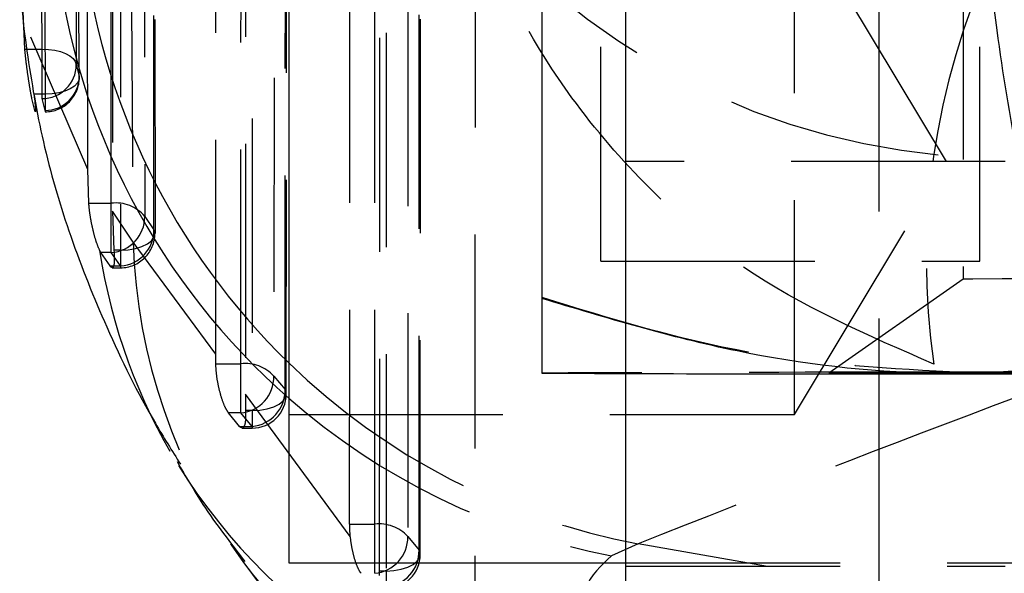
# Model space of a CAD drawing. Extents: x 40 to 416, y 16 to 281.
# Tile 24 of 41: x 236.92 to 242.76, y 239.42 to 242.71. Entities that reach past the tile are written whole.
import ezdxf

# ---------------------------------------------------------------- set-up
doc = ezdxf.new("R2010")
doc.units = 0
doc.linetypes.add('HIDDEN', pattern=[1.905, 1.27, -0.635])
doc.layers.get('0').update_dxf_attribs({"linetype": 'CONTINUOUS'})

msp = doc.modelspace()

# ---------------------------------------------------------------- linework, layer by layer
at = {"color": 7, "linetype": 'HIDDEN'}
for p, q in [((242.01705, 259.98513), (242.01705, 240.60643)), ((237.05316, 242.5329), (237.02541, 248.74358)), ((237.04507, 248.47956), (237.0708, 242.26455)), ((236.96428, 248.13935), (236.98558, 242.60413)), ((237.46355, 241.61834), (237.46077, 247.643)), ((237.72502, 241.4391), (237.7225, 247.42617)), ((237.51826, 247.32708), (237.51893, 241.33994)), ((240.51705, 241.86633), (240.51705, 247.36633)), ((237.47196, 247.05901), (237.47063, 241.57157)), ((238.23174, 240.66681), (238.23553, 246.24635)), ((238.08306, 240.72407), (238.08675, 246.06316)), ((238.50168, 240.48737), (238.50536, 246.02939)), ((238.30238, 245.93043), (238.29873, 240.38841)), ((238.2622, 245.78104), (238.25884, 240.48585)), ((237.32354, 241.81934), (237.32087, 245.70524)), ((242.51705, 245.05376), (242.51705, 241.16808)), ((239.02648, 239.71528), (239.0284, 244.8497)), ((238.87775, 239.71528), (238.87974, 244.7877)), ((239.29643, 239.5359), (239.2982, 244.6328)), ((239.09523, 244.53378), (239.09349, 239.43688)), ((239.05511, 244.50547), (239.05356, 239.43688)), ((240.36705, 241.27527), (240.36705, 243.51278)), ((242.61705, 241.27527), (242.61705, 243.51278)), ((241.51705, 240.36633), (241.51705, 243.36633)), ((242.41834, 241.86633), (241.51705, 243.36633)), ((239.62239, 243.33792), (239.61979, 238.84581)), ((236.95066, 242.5329), (236.93822, 242.80175)), ((237.32354, 241.81934), (236.98558, 242.60413)), ((236.95066, 242.5329), (237.05316, 242.5329)), ((237.05316, 242.23872), (237.05316, 242.5329)), ((237.25572, 242.44111), (237.27318, 242.37203)), ((237.27318, 242.37203), (237.2738, 242.36452)), ((237.0708, 242.26455), (237.00491, 242.26455)), ((237.0708, 242.26455), (237.0708, 242.16061)), ((237.01078, 242.16849), (236.99301, 242.23872)), ((237.0708, 242.16849), (237.05316, 242.23872)), ((237.01361, 242.16205), (237.01078, 242.16849)), ((242.76705, 241.86633), (240.51705, 241.86633)), ((240.51705, 240.60847), (240.51705, 241.86633)), ((241.51705, 240.36633), (242.41834, 241.86633)), ((237.33028, 241.61834), (237.32354, 241.81934)), ((237.33028, 241.61834), (237.46355, 241.61834)), ((237.46355, 241.32659), (237.46355, 241.61834)), ((237.59297, 241.38823), (237.47063, 241.57157)), ((237.47063, 241.57157), (237.47941, 241.33994)), ((237.66202, 241.54018), (237.71684, 241.46112)), ((238.08306, 240.72407), (237.59297, 241.38823)), ((237.40163, 241.32659), (237.39388, 241.34055)), ((237.45626, 241.24638), (237.40163, 241.32659)), ((237.46355, 241.32659), (237.40163, 241.32659)), ((237.51893, 241.24638), (237.46355, 241.32659)), ((237.51893, 241.33994), (237.47941, 241.33994)), ((237.51893, 241.33994), (237.51893, 241.23603)), ((240.36705, 241.27527), (242.61705, 241.27527)), ((237.45626, 241.24638), (237.51893, 241.24638)), ((237.46856, 241.23603), (237.51893, 241.23603)), ((242.51705, 241.16809), (241.72134, 240.61093)), ((238.08356, 240.66681), (238.08306, 240.72407)), ((238.08356, 240.66681), (238.23174, 240.66681)), ((238.23174, 240.37506), (238.23174, 240.66681)), ((238.42783, 240.59326), (238.49482, 240.51305)), ((238.88168, 239.64171), (238.25884, 240.48585)), ((238.25884, 240.48585), (238.26034, 240.38841)), ((238.22488, 240.29485), (238.15878, 240.37506)), ((238.23174, 240.37506), (238.15878, 240.37506)), ((238.29873, 240.29485), (238.23174, 240.37506)), ((238.29873, 240.38841), (238.26034, 240.38841)), ((238.29873, 240.38841), (238.29873, 240.2845)), ((238.51705, 240.36633), (241.51705, 240.36633)), ((238.22488, 240.29485), (238.29873, 240.29485)), ((238.23992, 240.2845), (238.29873, 240.2845)), ((238.87775, 239.71528), (239.02648, 239.71528)), ((239.02648, 239.42353), (239.02648, 239.71528)), ((239.22256, 239.64178), (239.28957, 239.56157)), ((240.59008, 239.59846), (240.43073, 239.52715)), ((243.23204, 239.13397), (240.59008, 239.59846)), ((240.51705, 239.48508), (249.51705, 239.48508)), ((240.51705, 239.46633), (242.76705, 239.46633)), ((239.05356, 239.43688), (239.05284, 239.4097)), ((239.09349, 239.43688), (239.05356, 239.43688)), ((239.09349, 239.43688), (239.09349, 239.33297))]:
    msp.add_line(p, q, dxfattribs=at)
at = {"color": 7, "linetype": 'CONTINUOUS'}
for p, q in [((240.01705, 245.16109), (240.01705, 241.05426)), ((238.51705, 244.24758), (238.51705, 239.48508)), ((240.51705, 228.0145), (240.51705, 240.60847)), ((242.01705, 240.60643), (242.01705, 228.01093)), ((238.51705, 239.48508), (240.51705, 239.48508))]:
    msp.add_line(p, q, dxfattribs=at)
at = {"color": 7, "linetype": 'HIDDEN', "flags": 128}
for points in [[(238.43164, 246.17276), (238.4314, 245.81841), (238.43043, 244.40104), (238.42783, 240.59326)], [(238.49482, 240.51305), (238.49506, 240.86739), (238.496, 242.28476), (238.49849, 246.05502)], [(239.22452, 244.77614), (239.22438, 244.4218), (239.22385, 243.00444), (239.22256, 239.64178)], [(239.28957, 239.56157), (239.28969, 239.91591), (239.29019, 241.33328), (239.29134, 244.65841)], [(237.05316, 242.5329), (237.09112, 242.53129), (237.12774, 242.52624), (237.16173, 242.51794), (237.19189, 242.50667), (237.21716, 242.49282), (237.23664, 242.4769), (237.24964, 242.45946), (237.25572, 242.44111)], [(237.2738, 242.36452), (237.27214, 242.35166), (237.26257, 242.33178), (237.24489, 242.31326), (237.21983, 242.29686), (237.18847, 242.2833), (237.15213, 242.27313), (237.11234, 242.26679), (237.0708, 242.26455)], [(237.51893, 241.33994), (237.5641, 241.34244), (237.607, 241.34978), (237.64549, 241.36159), (237.67763, 241.37728), (237.70182, 241.39608), (237.71683, 241.41702), (237.72193, 241.43907), (237.71684, 241.46112)], [(247.51704, 241.16809), (247.50239, 241.16839), (247.38618, 241.16898), (247.15919, 241.16953), (246.83203, 241.17002), (246.42001, 241.17041), (245.94239, 241.17069), (245.4215, 241.17086), (244.8817, 241.17089), (244.34822, 241.17079), (243.84602, 241.17057), (243.39858, 241.17023), (243.02681, 241.16978), (242.74811, 241.16926), (242.57549, 241.16869), (242.51705, 241.16808)], [(241.72134, 240.61092), (241.77745, 240.6116), (241.94389, 240.61226), (242.21498, 240.61287), (242.58149, 240.61342), (243.03094, 240.61388), (243.54802, 240.61424), (244.11513, 240.61449), (244.71296, 240.61461), (245.32114, 240.61461), (245.91896, 240.61449), (246.48607, 240.61424), (247.00315, 240.61388), (247.4526, 240.61342), (247.81911, 240.61287), (248.0902, 240.61226), (248.25664, 240.6116), (248.31275, 240.61092), (248.25664, 240.61024), (248.0902, 240.60959), (247.81911, 240.60897), (247.4526, 240.60843), (247.00315, 240.60797), (246.48607, 240.60761), (245.91896, 240.60736), (245.32114, 240.60724), (244.71296, 240.60724), (244.11513, 240.60736), (243.54802, 240.60761), (243.03094, 240.60797), (242.58149, 240.60843), (242.21498, 240.60897), (241.94389, 240.60959), (241.77745, 240.61024), (241.72134, 240.61092)], [(247.51705, 240.61579), (246.93046, 240.61612), (246.31114, 240.61635), (245.66968, 240.6165), (245.01705, 240.61654), (244.36441, 240.6165), (243.72295, 240.61635), (243.10363, 240.61612), (242.51705, 240.61579)], [(238.29873, 240.38841), (238.34483, 240.39098), (238.38852, 240.39859), (238.42751, 240.41084), (238.45978, 240.4271), (238.48364, 240.44651), (238.49783, 240.46807), (238.50163, 240.49064), (238.49482, 240.51305)], [(239.09349, 239.43688), (239.13959, 239.43946), (239.18328, 239.44708), (239.22227, 239.45934), (239.25454, 239.47561), (239.2784, 239.49503), (239.29259, 239.51659), (239.29638, 239.53917), (239.28957, 239.56157)]]:
    msp.add_lwpolyline(points, dxfattribs=at)
at = {"color": 7, "linetype": 'CONTINUOUS', "flags": 128}
msp.add_lwpolyline([(242.51705, 240.60606), (243.10363, 240.60573), (243.72295, 240.6055), (244.36441, 240.60535), (245.01705, 240.6053), (245.66968, 240.60535), (246.31114, 240.6055), (246.93046, 240.60573), (247.51705, 240.60606)], dxfattribs=at)
at = {"color": 7, "linetype": 'HIDDEN'}
for centre, radius, start, end in [((242.75681, 246.00051), 4.11266, 220.346849, 271.156037), ((246.59565, 241.28638), 4.29711, 155.344387, 188.32478), ((237.05283, 242.44161), 0.20289, 270.094683, 359.858011), ((237.06961, 242.37206), 0.20357, 270.334813, 359.992645), ((237.0708, 242.36361), 0.203, 270, 0.258181), ((237.49164, 241.39861), 0.22151, 39.723163, 97.284625), ((237.45078, 241.53746), 0.21126, 273.467016, 0.736025), ((237.50488, 241.45789), 0.21198, 273.798169, 0.872172), ((237.51893, 241.43903), 0.203, 270, 0.015995), ((240.98313, 241.4935), 3.3918, 181.778557, 216.254773), ((240.79404, 241.85967), 3.43956, 188.680509, 211.505439), ((238.25721, 240.43654), 0.23167, 42.567924, 96.310085), ((241.3351, 243.578), 4.04867, 225.889496, 259.396145), ((242.08415, -179.13759), 419.7536, 89.9409109, 90.2821585), ((238.21378, 240.58841), 0.21411, 274.813497, 1.295553), ((238.28077, 240.5082), 0.21411, 274.813661, 1.296497), ((238.29873, 240.4875), 0.203, 270, 359.96207), ((241.20082, 243.52993), 4.07619, 228.821795, 259.109958), ((239.052, 239.48504), 0.23165, 42.581299, 96.324118), ((239.00851, 239.63688), 0.21411, 274.81493, 1.310074), ((239.07552, 239.55667), 0.21411, 274.814982, 1.311874), ((239.09349, 239.53597), 0.203, 270, 359.980223)]:
    msp.add_arc(centre, radius, start, end, dxfattribs=at)
at = {"color": 8, "linetype": 'CONTINUOUS'}
for centre, radius, start, end in [((241.36763, 243.61411), 4.09725, 186.18434, 225.914427), ((241.21902, 243.5556), 4.10749, 186.532046, 228.866436), ((240.91104, 241.98033), 3.60262, 212.169241, 263.721309), ((241.02144, 241.57041), 3.46839, 216.905038, 261.6381)]:
    msp.add_arc(centre, radius, start, end, dxfattribs=at)
at = {"color": 7, "linetype": 'CONTINUOUS'}
msp.add_arc((242.08415, 660.35944), 419.7536, 269.7178415, 270.0590891, dxfattribs=at)
at = {"color": 7, "linetype": 'HIDDEN'}
for points, knots in [([(237.22785, 248.65248), (237.22834, 248.53434), (237.2308, 247.94364), (237.23956, 245.87319), (237.24875, 243.92087), (237.25572, 242.44111)], [0, 0, 0, 0, 0.0570601, 0.28530075, 1, 1, 1, 1]), ([(237.27318, 242.37203), (237.27264, 242.49018), (237.26998, 243.08088), (237.26086, 245.15278), (237.25316, 247.10654), (237.24732, 248.58773)], [0, 0, 0, 0, 0.0570204, 0.2851026, 1, 1, 1, 1]), ([(237.65889, 247.56556), (237.65893, 247.44743), (237.65914, 246.85678), (237.65994, 244.84832), (237.66113, 242.95799), (237.66202, 241.54018)], [0, 0, 0, 0, 0.0588164, 0.2940817, 1, 1, 1, 1]), ([(237.71684, 241.46112), (237.7168, 241.57925), (237.7166, 242.16991), (237.71604, 244.16587), (237.71591, 246.04368), (237.71581, 247.44898)], [0, 0, 0, 0, 0.059185, 0.2959247, 1, 1, 1, 1]), ([(237.55703, 246.91473), (237.56368, 245.8579), (237.57526, 244.01642), (237.58767, 242.1735), (237.59297, 241.38823)], [0, 0, 0, 0, 0.5738991, 1, 1, 1, 1]), ([(242.34382, 240.66423), (241.95069, 240.83459), (241.33065, 241.10329), (240.64529, 241.69585), (240.08965, 242.3386), (239.71165, 243.0349), (239.53787, 243.58507), (239.46924, 243.88359), (239.43695, 244.05772), (239.42036, 244.19658), (239.41426, 244.24758)], [0, 0, 0, 0, 0.2506679, 0.3953525, 0.5400981, 0.768787, 0.885319, 0.9088713, 0.96653, 1, 1, 1, 1]), ([(242.83978, 241.88869), (242.79675, 242.13631), (242.70191, 242.68214), (242.64703, 243.29146), (242.61705, 243.62436)], [0, 0, 0, 0, 0.4536481, 1, 1, 1, 1]), ([(236.99301, 242.23872), (236.99122, 242.24718), (236.98762, 242.2641), (236.97877, 242.31434), (236.969, 242.37665), (236.9596, 242.44614), (236.95369, 242.49938), (236.95125, 242.52637), (236.95066, 242.5329)], [0, 0, 0, 0, 0.1865217, 0.3729662, 0.5611287, 0.7506862, 0.9397672, 1, 1, 1, 1]), ([(237.39388, 241.34055), (237.38821, 241.3538), (237.37686, 241.38028), (237.35886, 241.44215), (237.34349, 241.51158), (237.33396, 241.57312), (237.33125, 241.60633), (237.33028, 241.61834)], [0, 0, 0, 0, 0.2205408, 0.4410338, 0.6618757, 0.8777232, 1, 1, 1, 1]), ([(237.47941, 241.33994), (237.48045, 241.32159), (237.48253, 241.28488), (237.47986, 241.24787), (237.47413, 241.24034), (237.47127, 241.23658)], [0, 0, 0, 0, 0.333478, 0.6670125, 1, 1, 1, 1]), ([(237.46856, 241.23792), (237.46565, 241.23817), (237.46197, 241.23849), (237.45724, 241.24502), (237.45626, 241.24638)], [0, 0, 0, 0, 0.7925805, 1, 1, 1, 1]), ([(240.01705, 241.06075), (240.42306, 240.93619), (241.24252, 240.6848), (242.08964, 240.63893), (242.51705, 240.61579)], [0, 0, 0, 0, 0.4954582, 1, 1, 1, 1]), ([(238.15878, 240.37506), (238.15233, 240.38483), (238.13941, 240.40436), (238.11864, 240.45949), (238.10065, 240.52593), (238.08718, 240.59971), (238.08477, 240.64435), (238.08356, 240.66681)], [0, 0, 0, 0, 0.2011946, 0.4023265, 0.604297, 0.8008687, 1, 1, 1, 1]), ([(242.94821, 240.5099), (242.91235, 240.49663), (242.10319, 240.19712), (241.32949, 239.89101), (240.59008, 239.59846)], [0, 0, 0, 0, 0.0443182, 1, 1, 1, 1]), ([(238.26034, 240.38841), (238.26046, 240.37007), (238.26071, 240.33339), (238.25492, 240.29647), (238.24723, 240.28889), (238.24338, 240.28509)], [0, 0, 0, 0, 0.33283459, 0.66561639, 1, 1, 1, 1]), ([(238.23992, 240.28645), (238.23626, 240.28667), (238.23162, 240.28694), (238.22606, 240.29347), (238.22488, 240.29485)], [0, 0, 0, 0, 0.7890647, 1, 1, 1, 1]), ([(238.88168, 239.64171), (238.88157, 239.64284), (238.87902, 239.66837), (238.87837, 239.69235), (238.87775, 239.71528)], [0, 0, 0, 0, 0.0441949, 1, 1, 1, 1]), ([(238.94536, 239.42353), (238.93895, 239.43327), (238.92614, 239.45276), (238.90676, 239.50775), (238.89048, 239.57307), (238.88452, 239.61955), (238.88168, 239.64171)], [0, 0, 0, 0, 0.2561401, 0.5122795, 0.767534, 1, 1, 1, 1])]:
    msp.add_open_spline(points, degree=3, knots=knots, dxfattribs=at)
at = {"color": 7, "linetype": 'CONTINUOUS'}
for points, knots in [([(236.92842, 243.10983), (236.92736, 243.08637), (236.91752, 242.86913), (236.96426, 242.47489), (237.0623, 241.93071), (237.22292, 241.39611), (237.44355, 240.85228), (237.66075, 240.40894), (237.82363, 240.15056), (237.8743, 240.07018)], [0, 0, 0, 0, 0.0184139, 0.1705008, 0.3287434, 0.4980291, 0.6856074, 0.9021951, 1, 1, 1, 1]), ([(237.00491, 242.26455), (237.00698, 242.24565), (237.01113, 242.20786), (237.01429, 242.17355), (237.01518, 242.15811), (237.0138, 242.16159), (237.01361, 242.16205)], [0, 0, 0, 0, 0.31797059, 0.63602689, 0.95205825, 1, 1, 1, 1]), ([(242.51705, 240.60606), (242.45781, 240.60663), (242.00907, 240.61096), (241.16296, 240.70903), (240.40134, 240.93848), (240.01705, 241.05426)], [0, 0, 0, 0, 0.0700633, 0.5307702, 1, 1, 1, 1]), ([(240.01705, 241.05426), (240.01705, 240.99529), (240.01705, 240.83837), (240.01705, 240.65384), (240.01705, 240.62529), (240.01705, 240.61092)], [0, 0, 0, 0, 0.2302359, 0.6126683, 1, 1, 1, 1]), ([(245.01705, 241.05102), (244.61103, 240.92646), (243.79157, 240.67507), (242.94445, 240.6292), (242.51705, 240.60606)], [0, 0, 0, 0, 0.4954579, 1, 1, 1, 1]), ([(237.85399, 240.0859), (237.90379, 240.00005), (238.02492, 239.7912), (238.17029, 239.60389), (238.25589, 239.49357)], [0, 0, 0, 0, 0.411072, 1, 1, 1, 1]), ([(238.24933, 239.48646), (238.79631, 238.74526), (239.44942, 237.86027), (240.10481, 236.97357), (240.21129, 236.82949)], [0, 0, 0, 0, 0.83751614, 1, 1, 1, 1])]:
    msp.add_open_spline(points, degree=3, knots=knots, dxfattribs=at)
at = {"color": 8, "linetype": 'CONTINUOUS'}
msp.add_open_spline([(240.43073, 239.52715), (240.36936, 239.4703), (240.24546, 239.35551), (240.24475, 239.05075), (240.42827, 238.73622), (240.51705, 238.58408)], degree=3, knots=[0, 0, 0, 0, 0.33627195, 0.67894678, 1, 1, 1, 1], dxfattribs=at)

doc.saveas('drawing.dxf')
